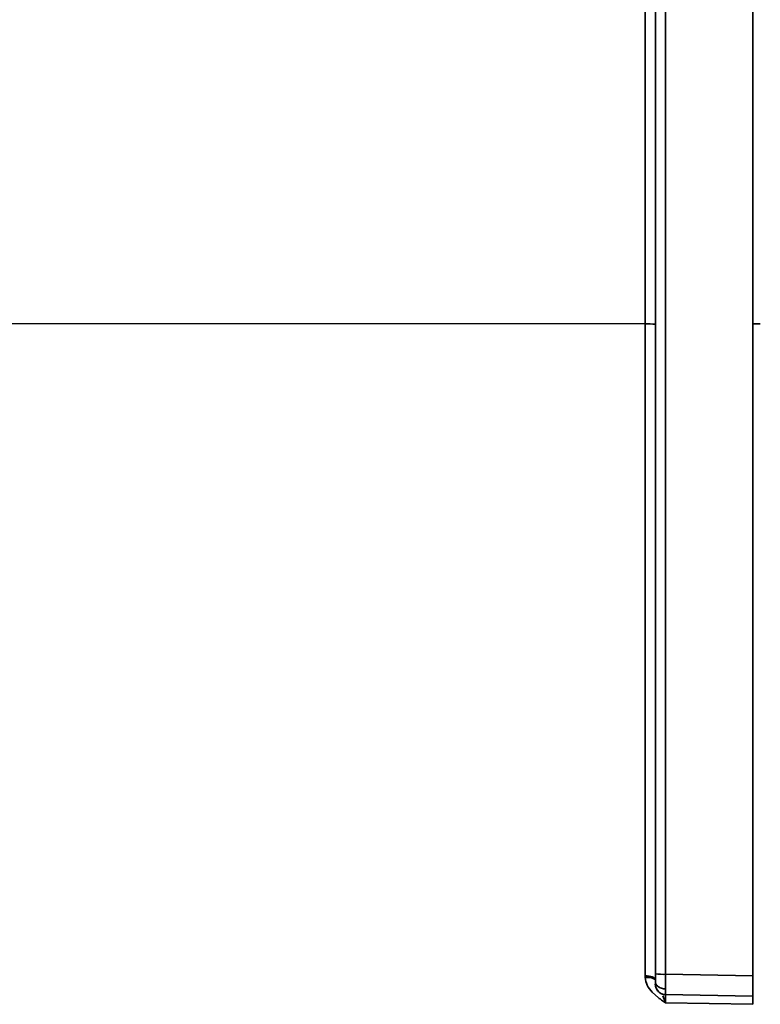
# Model space of a CAD drawing. Header units: millimetres. Extents: x -10540 to 6039, y -7467 to 6433.
# Tile 137 of 236: x -8377 to -8342, y 1878 to 1925. Entities that reach past the tile are written whole.
import ezdxf

# ---------------------------------------------------------------- set-up
doc = ezdxf.new("R2010")
doc.units = ezdxf.units.MM
doc.header["$LTSCALE"] = 8

msp = doc.modelspace()

# ---------------------------------------------------------------- linework, layer by layer
at = {"linetype": 'Continuous', "lineweight": 35}
for p, q in [((-8347.145, 1910.477), (-8347.145, 1941.882)), ((-8346.653, 1879.508), (-8346.653, 1941.321)), ((-8346.162, 1941.306), (-8346.162, 1879.492)), ((-8342.003, 1941.376), (-8342.003, 1879.417)), ((-8411.688, 1910.511), (-8347.145, 1910.477)), ((-8347.145, 1879.427), (-8347.145, 1910.477)), ((-8342.003, 1910.474), (-8341.653, 1910.474)), ((-8346.162, 1879.492), (-8342.003, 1879.417)), ((-8346.503, 1878.37), (-8346.807, 1878.641)), ((-8346.636, 1878.893), (-8346.624, 1878.866)), ((-8346.182, 1878.524), (-8342.003, 1878.448)), ((-8342.003, 1878.063), (-8346.162, 1878.136))]:
    msp.add_line(p, q, dxfattribs=at)
at = {"linetype": 'Continuous', "lineweight": 35, "flags": 128}
msp.add_lwpolyline([(-8346.653, 1879.234), (-8346.663, 1879.271), (-8346.691, 1879.307), (-8346.736, 1879.34), (-8346.797, 1879.369), (-8346.871, 1879.393), (-8346.956, 1879.411), (-8347.048, 1879.422), (-8347.145, 1879.427)], dxfattribs=at)
at = {"linetype": 'Continuous', "lineweight": 35}
for centre, radius, start, end in [((-8347.023, 1906.504), 3.975, 84.6592, 91.7486), ((-8346.283, 1883.465), 3.975, 264.6592, 271.7486), ((-8346.154, 1879.024), 0.5, 180.0133, 269.0139)]:
    msp.add_arc(centre, radius, start, end, dxfattribs=at)
for points, knots in [([(-8346.653, 1879.159), (-8346.653, 1879.216), (-8346.653, 1879.318), (-8346.653, 1879.45), (-8346.653, 1879.508)], [0, 0, 0, 0, 0.559157, 1, 1, 1, 1]), ([(-8347.141, 1879.343), (-8347.142, 1879.359), (-8347.144, 1879.387), (-8347.145, 1879.414), (-8347.145, 1879.427)], [0, 0, 0, 0, 0.560049, 1, 1, 1, 1]), ([(-8346.672, 1879.224), (-8346.679, 1879.238), (-8346.698, 1879.28), (-8346.817, 1879.323), (-8346.977, 1879.348), (-8347.088, 1879.345), (-8347.141, 1879.343)], [0, 0, 0, 0, 0.175008, 0.504733, 0.7614202, 1, 1, 1, 1]), ([(-8346.807, 1878.641), (-8346.894, 1878.748), (-8347.064, 1878.958), (-8347.116, 1879.216), (-8347.141, 1879.343)], [0, 0, 0, 0, 0.5083537, 1, 1, 1, 1]), ([(-8346.166, 1878.795), (-8346.235, 1878.802), (-8346.38, 1878.818), (-8346.543, 1878.916), (-8346.637, 1879.037), (-8346.648, 1879.119), (-8346.653, 1879.159)], [0, 0, 0, 0, 0.270572, 0.562349, 0.789426, 1, 1, 1, 1]), ([(-8346.653, 1879.023), (-8346.653, 1879.03), (-8346.653, 1879.041), (-8346.653, 1879.123), (-8346.653, 1879.159)], [0, 0, 0, 0, 0.559179, 1, 1, 1, 1]), ([(-8342.003, 1879.417), (-8342.003, 1879.274), (-8342.003, 1878.981), (-8342.003, 1878.657), (-8342.003, 1878.472), (-8342.003, 1878.457), (-8342.003, 1878.449)], [0, 0, 0, 0, 0.2744, 0.560895, 0.785216, 1, 1, 1, 1]), ([(-8346.624, 1878.866), (-8346.608, 1878.825), (-8346.572, 1878.73), (-8346.461, 1878.619), (-8346.318, 1878.541), (-8346.213, 1878.531), (-8346.163, 1878.527)], [0, 0, 0, 0, 0.2148, 0.486495, 0.752421, 1, 1, 1, 1]), ([(-8346.162, 1878.136), (-8346.228, 1878.179), (-8346.344, 1878.253), (-8346.455, 1878.334), (-8346.503, 1878.37)], [0, 0, 0, 0, 0.565796, 1, 1, 1, 1]), ([(-8346.301, 1878.462), (-8346.3, 1878.461), (-8346.252, 1878.371), (-8346.207, 1878.253), (-8346.162, 1878.136)], [0, 0, 0, 0, 0.0094353, 1, 1, 1, 1]), ([(-8346.164, 1878.524), (-8346.164, 1878.481), (-8346.164, 1878.378), (-8346.163, 1878.226), (-8346.162, 1878.136)], [0, 0, 0, 0, 0.41511, 1, 1, 1, 1]), ([(-8342.003, 1878.448), (-8342.003, 1878.377), (-8342.003, 1878.265), (-8342.003, 1878.116), (-8342.003, 1878.063)], [0, 0, 0, 0, 0.643307, 1, 1, 1, 1])]:
    msp.add_open_spline(points, degree=3, knots=knots, dxfattribs=at)
for points in [[(-8346.162, 1879.492), (-8346.163, 1879.427), (-8346.164, 1879.296), (-8346.166, 1879.11), (-8346.166, 1878.937), (-8346.166, 1878.842), (-8346.166, 1878.795)], [(-8346.166, 1878.795), (-8346.166, 1878.753), (-8346.166, 1878.668), (-8346.166, 1878.583), (-8346.164, 1878.529), (-8346.163, 1878.525), (-8346.162, 1878.524)]]:
    msp.add_open_spline(points, degree=3, dxfattribs=at)

doc.saveas('drawing.dxf')
